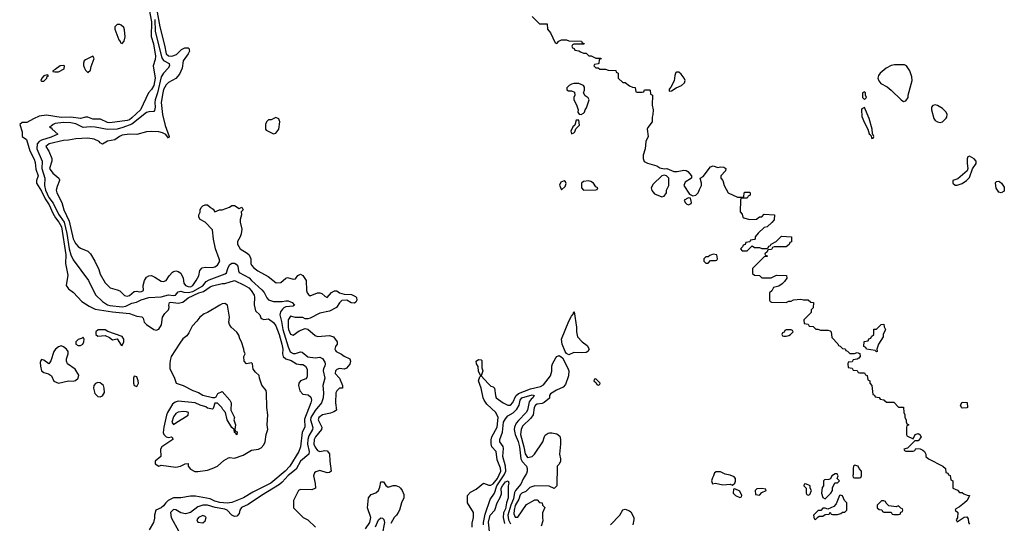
# Model space of a CAD drawing. Header units: inches. Extents: x 2710751 to 2829008, y 857003 to 965602.
# Tile 187 of 256: x 2724431 to 2732496, y 922482 to 926608. Entities that reach past the tile are written whole.
import ezdxf

# ---------------------------------------------------------------- set-up
doc = ezdxf.new("R2010")
doc.units = ezdxf.units.IN
doc.header["$MEASUREMENT"] = 0
doc.layers.add('C7922', color=7, linetype='Continuous')
doc.layers.add('C7932', color=7, linetype='Continuous')

msp = doc.modelspace()

# ---------------------------------------------------------------- linework, layer by layer
at = {"layer": 'C7922', "color": 2}
for points, elevation in [([(2725492.8, 926690), (2725510.1, 926590.1), (2725507.2, 926470), (2725526.3, 926410), (2725543.7, 926310), (2725539.5, 926280.5), (2725523, 926230), (2725540.3, 926130), (2725530, 926069.3), (2725510, 926037.2), (2725486, 926010), (2725419.3, 925870), (2725350, 925804), (2725330, 925788.6), (2725310, 925782.7), (2725170, 925762.9), (2725150, 925765.6), (2725092.9, 925792.9), (2725030, 925793.6), (2724990, 925809.5), (2724970, 925809.5), (2724930, 925798.7), (2724850, 925808.7), (2724770, 925806.4), (2724650, 925826), (2724590, 925816.3), (2724543.2, 925796.8), (2724490, 925766), (2724450, 925765.2), (2724431, 925750), (2724450.8, 925690), (2724451.3, 925651.3), (2724487.3, 925627.3), (2724514.9, 925534.9), (2724550, 925464.7), (2724558.3, 925438.3), (2724562.9, 925382.9), (2724582.4, 925330), (2724568.5, 925290), (2724567.8, 925267.7), (2724610, 925204.4), (2724640.9, 925140.9), (2724672.4, 925090), (2724702.4, 925022.4), (2724724.5, 924984.5), (2724752.8, 924950), (2724772.2, 924910), (2724810, 924682), (2724806.7, 924610), (2724824.5, 924515.5), (2724810.8, 924430), (2724830, 924402.8), (2724872.5, 924372.5), (2724940.6, 924300.6), (2725000.3, 924260.3), (2725050, 924236.3), (2725190, 924214), (2725330, 924200.8), (2725390, 924178), (2725432.8, 924172.8), (2725442, 924162), (2725450.6, 924130), (2725470, 924110.6), (2725530, 924071), (2725550, 924064.7), (2725570, 924071.3), (2725591.8, 924108.2), (2725602, 924170), (2725619.5, 924200.5), (2725650, 924232), (2725656, 924250), (2725653.2, 924270), (2725659, 924290), (2725670, 924294.4), (2725730, 924286.4), (2725766.6, 924293.4), (2725809.8, 924330.2), (2725899.5, 924370), (2725937.8, 924382.2), (2725990, 924419.5), (2726010, 924428.4), (2726090, 924447.7), (2726110, 924446.8), (2726190, 924470.7), (2726270, 924434.4), (2726307.7, 924410), (2726328, 924390), (2726350.4, 924350), (2726354.1, 924334.1), (2726351.3, 924271.3), (2726362, 924222), (2726398, 924190), (2726406.4, 924166.4), (2726416.9, 924156.9), (2726430, 924151.3), (2726470, 924156), (2726510, 924127.3), (2726530, 924099.1), (2726556.9, 924030), (2726579, 923950), (2726587.2, 923910), (2726583.1, 923870), (2726589.3, 923849.3), (2726610, 923830.4), (2726655.1, 923815.1), (2726698, 923790), (2726730, 923783), (2726750, 923784), (2726771, 923770), (2726784.5, 923744.5), (2726786.8, 923690), (2726782.8, 923677.2), (2726774, 923666), (2726730, 923649), (2726717.3, 923630), (2726714.9, 923610), (2726726.6, 923566.6), (2726750, 923540.7), (2726794.4, 923534.4), (2726815.2, 923515.2), (2726820.5, 923490), (2726817.1, 923470), (2726763.7, 923336.3), (2726766.4, 923270), (2726745.5, 923230), (2726730.3, 923109.7), (2726718.4, 923070), (2726642.4, 922950), (2726606.4, 922910), (2726488, 922810), (2726341.8, 922738.2), (2726264, 922690), (2726170, 922651.5), (2726130, 922646), (2726070, 922652.6), (2726030, 922664.4), (2725990, 922683.5), (2725870, 922705.6), (2725830, 922704.5), (2725750, 922691.3), (2725690, 922689.7), (2725647.7, 922670), (2725626.8, 922650), (2725610, 922625.2), (2725590, 922609), (2725546, 922590), (2725534.8, 922550), (2725535.3, 922524.7), (2725526.8, 922490), (2725490.5, 922430)], 2), ([(2725556.9, 926670), (2725577.6, 926550), (2725618.4, 926398.4), (2725630, 926328.2), (2725650, 926312.4), (2725678, 926310), (2725716.2, 926323.8), (2725756, 926364), (2725783.2, 926376.8), (2725810, 926376), (2725818, 926370), (2725819.8, 926359.8), (2725820.7, 926350), (2725812.3, 926327.7), (2725770.8, 926270), (2725761.1, 926210), (2725739.3, 926160.7), (2725710, 926127), (2725650, 926094.5), (2725630, 926075.1), (2725610, 926037.2), (2725602.8, 926010), (2725590.3, 925930), (2725600.3, 925830), (2725621.3, 925741.3), (2725656, 925650), (2725650, 925638), (2725628.4, 925668.4), (2725602, 925682), (2725570, 925689.2), (2725510, 925693.2), (2725470, 925689.2), (2725390, 925666.6), (2725330, 925669.6), (2725270, 925660.7), (2725248.7, 925651.3), (2725210, 925623.7), (2725150, 925613.2), (2725110, 925588), (2725090, 925598), (2725082, 925610), (2725042, 925630), (2724990, 925636.9), (2724890, 925632.4), (2724830, 925620.5), (2724790, 925619.1), (2724671.3, 925590), (2724644, 925570), (2724670.7, 925530), (2724693.4, 925470), (2724694, 925450), (2724676.3, 925390), (2724679.9, 925379.9), (2724702.8, 925350), (2724752, 925310), (2724756.9, 925296.9), (2724758, 925290), (2724738, 925242), (2724731, 925210), (2724736, 925190), (2724777.3, 925110), (2724793, 925050), (2724836.9, 924956.9), (2724870, 924812), (2724879.1, 924790), (2724890, 924771), (2724910, 924750.8), (2724930, 924736), (2724990, 924711), (2725010.6, 924690.6), (2725046.8, 924630), (2725078, 924562), (2725090, 924522), (2725130, 924452), (2725171.1, 924411.1), (2725230, 924396), (2725250, 924386), (2725290, 924347.7), (2725310, 924342), (2725330, 924348.4), (2725370, 924380.7), (2725390, 924384), (2725410, 924379.1), (2725430, 924380.7), (2725444, 924390), (2725441.2, 924430), (2725452.3, 924470), (2725470, 924498), (2725489.3, 924510.7), (2725510, 924511.3), (2725538.8, 924498.8), (2725590, 924464.7), (2725610, 924462), (2725630, 924472), (2725654, 924510), (2725681.5, 924538.5), (2725690, 924546), (2725709.3, 924550.7), (2725730, 924546), (2725750.6, 924530.6), (2725770.6, 924490.6), (2725776.3, 924450), (2725790.4, 924430.4), (2725810, 924421.3), (2725830, 924420.3), (2725850, 924430.6), (2725876.2, 924470), (2725897, 924510), (2725906.6, 924553.4), (2725926, 924574), (2725950, 924580.7), (2726010, 924577.3), (2726030, 924582.8), (2726050, 924596), (2726069.2, 924630), (2726066, 924650), (2726036, 924730), (2726019, 924810), (2726010, 924886), (2725949.1, 924949.1), (2725908, 924970), (2725898, 924990), (2725898, 925010), (2725908, 925030), (2725908.9, 925051.1), (2725918, 925070), (2725930, 925082), (2725950, 925092), (2725970, 925092), (2725990, 925072), (2726016.9, 925056.9), (2726030, 925034), (2726068.9, 925051.1), (2726090, 925051.3), (2726150, 925071.3), (2726170, 925084.7), (2726190, 925084.7), (2726230, 925062), (2726251.3, 925071.3), (2726262, 925050), (2726246, 925034), (2726246.8, 925010), (2726237.3, 924970), (2726237.3, 924950), (2726250.5, 924890.5), (2726245.2, 924854.8), (2726237.3, 924830), (2726214.8, 924790), (2726214.8, 924770), (2726236, 924730), (2726294.9, 924694.9), (2726310, 924681), (2726324.9, 924650), (2726325.5, 924610), (2726330, 924598), (2726350, 924574.8), (2726381, 924550), (2726464.9, 924504.9), (2726531.1, 924451.1), (2726570, 924456), (2726610, 924491.3), (2726624.7, 924495.3), (2726670, 924481), (2726690, 924486), (2726710, 924512), (2726730, 924522), (2726750, 924512), (2726778, 924470), (2726781, 924390), (2726786, 924370), (2726795.3, 924355.3), (2726810, 924346), (2726870, 924371.3), (2726890, 924371.3), (2726906, 924366), (2726930, 924342), (2726950, 924332), (2726986.3, 924373.7), (2727010, 924386), (2727030, 924386), (2727050.9, 924370.9), (2727090, 924358), (2727150, 924356), (2727181, 924341), (2727190.8, 924330.8), (2727191.3, 924310), (2727185.4, 924294.6), (2727174, 924286), (2727147.3, 924287.3), (2727110, 924309), (2727070, 924308.7), (2727050, 924288.7), (2727026, 924250), (2726970, 924219), (2726890, 924204), (2726810, 924162), (2726790, 924158), (2726770, 924158), (2726748.9, 924168.9), (2726690, 924169), (2726650, 924179.3), (2726630.6, 924150), (2726628.9, 924090), (2726633, 924070), (2726650, 924031), (2726670, 924022.8), (2726721.5, 924058.5), (2726770, 924078), (2726790, 924072), (2726850, 924022), (2726870, 924012), (2726970, 924021), (2727002, 924010), (2727032, 923970), (2727032, 923950), (2727018, 923930), (2727011.3, 923910), (2727016.9, 923896.9), (2727022, 923890), (2727068.2, 923868.2), (2727090, 923851), (2727134, 923830), (2727142, 923810), (2727135.3, 923784.7), (2727107.7, 923752.3), (2727090, 923745.2), (2727050, 923749.2), (2727030, 923741.2), (2727018.8, 923730), (2727016, 923710), (2727050.9, 923670.9), (2727074, 923610), (2727074, 923590), (2727050, 923588), (2727030, 923568), (2727021, 923550), (2727019.1, 923470), (2727024.7, 923410), (2727004.5, 923395.5), (2726975.9, 923384.1), (2726910, 923372), (2726882, 923350), (2726876.3, 923330), (2726905.5, 923270), (2726902, 923250), (2726852.7, 923190), (2726842.6, 923170), (2726840.3, 923130), (2726850, 923104.9), (2726870, 923079.3), (2726890, 923070.5), (2726930, 923079.1), (2726950, 923076), (2726970, 923052), (2726970.8, 922990), (2726982, 922910), (2726970, 922898), (2726950, 922895.3), (2726890, 922914), (2726856.9, 922903.1), (2726845.4, 922894.6), (2726838, 922870), (2726851.6, 922808.4), (2726854, 922770), (2726823.6, 922756.4), (2726730, 922758), (2726714, 922750), (2726674, 922670), (2726674, 922610), (2726754, 922530), (2726791.1, 922511.1), (2726854, 922450)], 10), ([(2725537.5, 926610), (2725541.5, 926510), (2725594.8, 926294.8), (2725610, 926273.7), (2725654, 926250), (2725658, 926230), (2725648, 926210), (2725607.7, 926170), (2725590, 926139), (2725560.2, 926010), (2725541.5, 925950), (2725538.3, 925930), (2725541.1, 925890), (2725536.5, 925863.5), (2725530, 925856), (2725490, 925854.3), (2725470, 925846.6), (2725348.5, 925751.5), (2725276.4, 925723.6), (2725229.2, 925710.8), (2725150, 925707.1), (2725050, 925726.3), (2725010, 925729.6), (2724950, 925725.1), (2724890, 925755.4), (2724850, 925763.5), (2724790, 925764.4), (2724722.9, 925757.1), (2724704.7, 925750), (2724690, 925735.3), (2724674, 925730), (2724690, 925722), (2724698, 925710), (2724744.7, 925670), (2724690, 925645.1), (2724610, 925621), (2724590.2, 925609.8), (2724573.7, 925590), (2724570.3, 925550), (2724616, 925450), (2724611.6, 925390), (2724638, 925310), (2724635.3, 925250), (2724643, 925210), (2724670, 925151.7), (2724704.5, 925104.5), (2724750, 925015.3), (2724795.6, 924950), (2724817.3, 924857.3), (2724836.2, 924730), (2724850, 924682), (2724870, 924640.7), (2724994, 924470), (2725052.8, 924352.8), (2725110, 924298), (2725150, 924272.7), (2725170, 924266), (2725270, 924254.9), (2725299.4, 924260.6), (2725350, 924286.8), (2725386.6, 924293.4), (2725426.9, 924313.1), (2725490, 924333), (2725590, 924338.7), (2725650, 924352.7), (2725690, 924347.4), (2725708, 924350), (2725730, 924377.3), (2725750, 924383.8), (2725776.3, 924376.3), (2725810, 924374), (2725850, 924381.8), (2725930, 924428.8), (2725958.2, 924461.8), (2725982.2, 924477.7), (2726114.7, 924525.3), (2726125.4, 924534.6), (2726134.7, 924570), (2726150, 924599.3), (2726170, 924612.4), (2726190, 924612.7), (2726205.1, 924605.1), (2726219.1, 924590), (2726222.4, 924550), (2726230, 924537.3), (2726310, 924494), (2726330.7, 924470), (2726414.2, 924394.2), (2726432.2, 924372.2), (2726454, 924330), (2726470, 924314), (2726510, 924298), (2726582, 924298), (2726610, 924306), (2726630, 924306), (2726662, 924290), (2726682, 924270), (2726670, 924262), (2726610, 924256), (2726593.5, 924246.5), (2726582.3, 924237.7), (2726566.4, 924213.6), (2726562, 924190), (2726576.5, 924136.5), (2726585.4, 924070), (2726630, 923926.8), (2726647.3, 923887.3), (2726670, 923873.7), (2726690, 923874), (2726730, 923886), (2726743.4, 923883.4), (2726790, 923847), (2726850, 923838.7), (2726890, 923844), (2726910, 923831), (2726930, 923802), (2726934, 923790), (2726930.7, 923770.7), (2726919.3, 923750), (2726915.8, 923730), (2726930.5, 923670), (2726914.4, 923610), (2726919.5, 923550), (2726915.8, 923510), (2726904.4, 923470), (2726850, 923407.6), (2726816.5, 923350), (2726814, 923330), (2726831.8, 923268.2), (2726830.3, 923250), (2726800.2, 923199.8), (2726790.2, 923170), (2726787.6, 923130), (2726801.6, 923070), (2726800.7, 923050), (2726730.5, 922990), (2726695.3, 922924.7), (2726630, 922874), (2726580.8, 922819.2), (2726558.6, 922801.4), (2726410.6, 922710), (2726303.4, 922636.6), (2726247.2, 922612.8), (2726234, 922590), (2726230, 922562), (2726210, 922541.2), (2726190, 922539), (2726170, 922549), (2726130, 922589.4), (2726110, 922598), (2726030.9, 922610.9), (2725970, 922629.6), (2725950, 922631.5), (2725930, 922629.6), (2725890, 922616.2), (2725830, 922571.6), (2725790, 922559.6), (2725750, 922567.3), (2725710, 922593.2), (2725690, 922596), (2725666.4, 922570), (2725670.6, 922530), (2725734.9, 922414.9)], 6), ([(2728630, 926634), (2728690, 926574), (2728752.7, 926572.7), (2728754, 926530), (2728779.8, 926499.8), (2728818, 926418), (2728830, 926414), (2728847.3, 926432.7), (2728870, 926442), (2728910, 926442), (2728930, 926434), (2729032.7, 926432.7), (2729038, 926418), (2729054, 926414), (2729052.7, 926407.3), (2728970, 926406), (2728958, 926402), (2728954, 926390), (2728958, 926378), (2728972.7, 926372.7), (2728978, 926358), (2729010, 926354), (2729023.6, 926343.6), (2729050, 926334), (2729070, 926334), (2729092.7, 926312.7), (2729111.6, 926311.6), (2729150, 926294), (2729190, 926294), (2729192.7, 926287.3), (2729178, 926282), (2729174, 926250), (2729170, 926246), (2729138, 926242), (2729134, 926230), (2729150, 926214), (2729170, 926214), (2729182, 926202), (2729230, 926202), (2729250, 926194), (2729312.7, 926192.7), (2729318, 926178), (2729334, 926170), (2729334, 926130), (2729370, 926094), (2729390, 926094), (2729424.7, 926064.7), (2729450, 926054), (2729472.7, 926052.7), (2729478, 926018), (2729490, 926014), (2729530, 926014), (2729542, 926018), (2729550, 926034), (2729590, 926034), (2729594, 926030), (2729598, 925998), (2729614, 925990), (2729612, 925908), (2729618.8, 925870), (2729618, 925830), (2729612, 925810), (2729612, 925770), (2729576, 925724), (2729571, 925710), (2729578.8, 925650), (2729559.1, 925610), (2729553.4, 925550), (2729538, 925498), (2729538.8, 925470), (2729547.3, 925447.3), (2729573.4, 925433.4), (2729650, 925410.5), (2729675.2, 925395.2), (2729710, 925386), (2729732, 925390), (2729790, 925364), (2729817, 925363), (2729870, 925376), (2729891.3, 925371.3), (2729903.6, 925363.6), (2729934, 925330), (2729934, 925310), (2729882.8, 925277.2), (2729871, 925250), (2729918, 925178), (2729943.6, 925163.6), (2729968.9, 925171.1), (2729988, 925190), (2730000, 925216.3)], 14), ([(2728138, 922450), (2728136.4, 922483.6), (2728148, 922530), (2728148, 922570), (2728098, 922650), (2728098, 922710), (2728123.1, 922736.9), (2728170, 922762), (2728230, 922812), (2728274.8, 922794.8), (2728290, 922794), (2728310, 922806.7), (2728343.8, 922850), (2728371, 922910), (2728370, 922935.3), (2728343.3, 923003.3), (2728332.7, 923070), (2728298, 923110), (2728293.6, 923133.6), (2728293.6, 923166.4), (2728299, 923190), (2728340.9, 923270), (2728349.3, 923350), (2728330, 923389), (2728258.5, 923458.5), (2728235.1, 923490), (2728226.6, 923510), (2728210, 923588), (2728189.3, 923650), (2728199, 923681), (2728208, 923690), (2728190, 923726), (2728186.8, 923766.8), (2728174, 923790), (2728169.6, 923810.4), (2728190, 923824), (2728210, 923821), (2728215.2, 923815.2), (2728215.3, 923755.3), (2728224.7, 923730), (2728211.3, 923690), (2728267.1, 923627.1), (2728290, 923606.8), (2728310, 923601), (2728321, 923590), (2728327.3, 923530), (2728334.8, 923510), (2728391.3, 923470), (2728430, 923451), (2728450, 923451), (2728470, 923471.3), (2728494.8, 923525.2), (2728515.4, 923544.6), (2728616.3, 923583.7), (2728697.7, 923602.3), (2728722.7, 923617.3), (2728779.7, 923690), (2728790.9, 923729.1), (2728791, 923769), (2728795.8, 923790), (2728822, 923838), (2728830, 923848), (2728850, 923855.8), (2728877.8, 923837.7), (2728919.2, 923759.2), (2728927.8, 923730), (2728926, 923690), (2728901.2, 923618.8), (2728882.2, 923597.8), (2728827.1, 923572.9), (2728778, 923542), (2728770.8, 923530), (2728770, 923508.7), (2728727.9, 923472.1), (2728710, 923463.7), (2728670, 923458.4), (2728657.3, 923450), (2728645.7, 923430), (2728636.3, 923370), (2728616.7, 923343.3), (2728550, 923279.3), (2728539.5, 923250), (2728534, 923210), (2728560.3, 923110), (2728570, 923051.3), (2728590, 923020.7), (2728628, 923030), (2728648.7, 923050), (2728715.3, 923150), (2728730, 923194), (2728736.4, 923203.6), (2728760.2, 923219.8), (2728770, 923224.7), (2728790, 923224.7), (2728830, 923216), (2728855.3, 923195.3), (2728861, 923170), (2728861, 923130), (2728851.3, 923050), (2728862, 923010), (2728862, 922990), (2728850, 922966), (2728834, 922950), (2728831.6, 922788.4), (2728810, 922768), (2728767.3, 922787.3), (2728650, 922788), (2728610, 922775.3), (2728576, 922744), (2728544.7, 922730), (2728530, 922715.3), (2728519.9, 922680.1), (2728490, 922629), (2728480.3, 922590), (2728479.1, 922559.1), (2728490, 922531.3), (2728510, 922531.3), (2728583.1, 922636.9), (2728650, 922674), (2728670, 922674), (2728690, 922654), (2728711.1, 922651.1), (2728714, 922630), (2728731.6, 922611.6), (2728712.7, 922567.3), (2728712, 922530), (2728716.9, 922503.1), (2728702, 922458)], 10), ([(2728230.9, 922469.1), (2728229.8, 922490), (2728243.9, 922556.1), (2728283.6, 922676.4), (2728319.1, 922730), (2728338.6, 922790), (2728399.5, 922880.5), (2728412.7, 922910), (2728409, 922950), (2728388.9, 923030), (2728394.6, 923094.6), (2728390.7, 923110.7), (2728362.7, 923150), (2728362.7, 923170), (2728385.3, 923230), (2728395.1, 923310), (2728410, 923339.1), (2728430, 923364), (2728472.2, 923387.7), (2728503.6, 923416.4), (2728523.5, 923450), (2728529.7, 923490), (2728543.6, 923510), (2728630, 923534.4), (2728644.7, 923530), (2728634, 923510), (2728619.9, 923500.1), (2728603.7, 923476.3), (2728590.3, 923410), (2728580.3, 923390), (2728516.5, 923323.5), (2728498.7, 923301.3), (2728483.1, 923270), (2728481.7, 923250), (2728489, 923210), (2728513, 923153), (2728524.6, 923110), (2728536.9, 923010), (2728548, 922988), (2728581.5, 922950), (2728589, 922930), (2728588.9, 922910), (2728582.6, 922890), (2728553.9, 922846.1), (2728536.5, 922803.5), (2728491.3, 922750), (2728484.3, 922735.7), (2728476.1, 922683.9), (2728454.4, 922630), (2728430.2, 922550), (2728434.7, 922510), (2728450, 922477)], 6), ([(2727264.1, 922435.9), (2727299.3, 922490), (2727306, 922530), (2727279.3, 922610), (2727289.2, 922690), (2727310, 922718), (2727348.9, 922731.1), (2727370, 922752), (2727382, 922778), (2727390, 922822), (2727410, 922822), (2727430.7, 922790.7), (2727450, 922778.8), (2727490.9, 922790.9), (2727510.9, 922790.9), (2727539.8, 922779.8), (2727551.1, 922771.1), (2727564.7, 922750), (2727576.9, 922716.9), (2727578, 922690), (2727558, 922650), (2727541, 922590), (2727531, 922570), (2727518.8, 922550), (2727497.3, 922530), (2727470, 922482)], 10), ([(2728282.4, 922390), (2728270, 922492), (2728285.4, 922550), (2728322.7, 922590), (2728342.7, 922650), (2728367.7, 922692.3), (2728376.5, 922723.5), (2728376, 922770), (2728385.1, 922790), (2728410, 922821), (2728431.3, 922830), (2728438, 922810), (2728431.3, 922788.7), (2728432.4, 922690), (2728417.1, 922650), (2728410, 922601.2), (2728392.6, 922567.4), (2728390.2, 922530), (2728401.8, 922481.8)], 2), ([(2729270, 922471), (2729348, 922550), (2729370, 922592), (2729390, 922598), (2729425.4, 922585.4), (2729436.9, 922576.9), (2729461, 922530), (2729462.8, 922510), (2729453.4, 922470)], 10), ([(2727345.3, 922454.7), (2727368.8, 922511.2), (2727390, 922528.2), (2727404.1, 922524.1), (2727414, 922514), (2727418, 922490), (2727401.3, 922390)], 6)]:
    msp.add_lwpolyline(points, dxfattribs=dict(at, elevation=elevation))
for points, elevation in [([(2725250, 926568.7), (2725230, 926568.7), (2725211.3, 926550), (2725211, 926530), (2725242, 926442), (2725254, 926430), (2725258, 926418), (2725270, 926414), (2725287.3, 926432.7), (2725293.6, 926466.4), (2725290, 926526), (2725283.1, 926543.1), (2725263.1, 926563.1)], 2), ([(2725030, 926308), (2724970, 926279.3), (2724958.8, 926270), (2724952.7, 926252.7), (2724952.7, 926232.7), (2724962, 926210), (2724970, 926194), (2724990, 926174), (2725010, 926194), (2725015.3, 926224.7), (2725042, 926290)], 2), ([(2724790, 926233.2), (2724762, 926230), (2724721, 926199), (2724702, 926190), (2724703.6, 926183.6), (2724719.6, 926179.6), (2724750, 926181), (2724794.6, 926205.4), (2724798, 926230)], 2), ([(2724656.4, 926156.4), (2724630, 926148), (2724612, 926130), (2724604.7, 926110), (2724610, 926104.7), (2724630, 926104.7), (2724654, 926130), (2724656.4, 926143.6), (2724666, 926150)], 2), ([(2729810, 926179), (2729806, 926174), (2729798, 926150), (2729792.5, 926107.5), (2729764.9, 926055.1), (2729750, 926038), (2729750, 926022), (2729770, 926024.7), (2729809.2, 926050.8), (2729852.3, 926067.7), (2729875.3, 926090), (2729881.2, 926110), (2729872.7, 926130), (2729850, 926162.7), (2729830, 926178)], 18), ([(2729010, 926084), (2728970, 926084), (2728950, 926079), (2728932, 926070), (2728912, 926050), (2728912.7, 926032.7), (2728925.4, 926025.4), (2728950, 926024.7), (2728974.8, 926014.8), (2728978, 925990), (2728971.3, 925970), (2728971.3, 925950), (2728991.3, 925910), (2729004.7, 925870), (2729002, 925850), (2729012.7, 925832.7), (2729030, 925832), (2729050, 925842), (2729058, 925850), (2729062, 925870), (2729074, 925886), (2729095.3, 925950), (2729088.4, 925968.4), (2729063.1, 925983.1), (2729048.4, 926008.4), (2729058, 926030), (2729056.4, 926056.4), (2729048, 926070)], 14), ([(2726530, 925806), (2726491.6, 925788.4), (2726470, 925788), (2726452, 925770), (2726444.7, 925750), (2726444.7, 925710), (2726450, 925702), (2726510, 925672), (2726530, 925678), (2726554, 925710), (2726562, 925770), (2726554.6, 925794.6)], 14), ([(2729010, 925786), (2728990, 925786), (2728976.9, 925743.1), (2728962, 925730), (2728945.4, 925694.6), (2728950, 925674), (2728970, 925682), (2728978, 925690), (2728987.3, 925712.7), (2729016.4, 925743.6)], 14), ([(2729710, 925335.3), (2729690, 925328), (2729619.8, 925260.2), (2729602.8, 925230), (2729607.7, 925207.7), (2729630, 925180.7), (2729690, 925158), (2729710, 925162), (2729728, 925190), (2729728.9, 925211.1), (2729748, 925250), (2729748, 925310), (2729730, 925328)], 14), ([(2728890, 925288), (2728862.8, 925277.2), (2728852.7, 925252.7), (2728870, 925214), (2728899, 925241), (2728907.3, 925267.3), (2728900.4, 925280.4)], 14), ([(2729090, 925288.7), (2729050, 925282), (2729032, 925270), (2729032, 925230), (2729050, 925212), (2729150, 925214), (2729162, 925218), (2729166, 925230), (2729150, 925238), (2729130, 925268), (2729110, 925282)], 14), ([(2729910, 925148), (2729874, 925130), (2729882, 925110), (2729896.9, 925096.9), (2729910, 925091.3), (2729930, 925102), (2729934, 925110), (2729926, 925146)], 14), ([(2726110, 924282), (2726090, 924279), (2726070, 924269.2), (2725970.3, 924209.8), (2725941.2, 924198.8), (2725907.9, 924172.1), (2725882.5, 924137.5), (2725843.6, 924096.4), (2725817.7, 924042.3), (2725800.7, 924019.3), (2725767.9, 923992.1), (2725742, 923958), (2725672.7, 923850), (2725663.6, 923816.4), (2725659.5, 923790), (2725662, 923750), (2725698.8, 923670), (2725711.6, 923631.6), (2725770, 923611), (2725850, 923571), (2725894.4, 923554.4), (2725930, 923531.3), (2726010, 923512), (2726030, 923512), (2726040.4, 923519.6), (2726055.3, 923544.7), (2726090, 923562), (2726152, 923490), (2726162, 923470), (2726161, 923410), (2726191.3, 923350), (2726184.7, 923330), (2726198, 923290), (2726194, 923250), (2726198, 923238), (2726211.1, 923231.1), (2726210, 923208), (2726202, 923222), (2726190, 923226), (2726188, 923250), (2726170, 923268), (2726129.3, 923329.3), (2726118, 923390), (2726094.6, 923414.6), (2726088, 923430), (2726050, 923466), (2726030, 923466), (2726016, 923424), (2726010, 923418), (2725970, 923426.6), (2725956.6, 923436.6), (2725908.7, 923450), (2725869.6, 923469.6), (2725730, 923484), (2725704.3, 923475.7), (2725681.7, 923458.3), (2725640.9, 923390), (2725632.2, 923367.8), (2725611.4, 923270), (2725606.5, 923226.5), (2725610.4, 923210), (2725630, 923190.4), (2725650, 923184), (2725674, 923190), (2725683.6, 923183.6), (2725686, 923170), (2725596.3, 923110), (2725584.4, 923090), (2725586, 923030), (2725541, 922990), (2725542, 922970), (2725570, 922951.3), (2725590, 922957.3), (2725710, 922943), (2725748, 922950), (2725786, 922970), (2725810, 922971.3), (2725811, 922950), (2725830, 922924.9), (2725865.5, 922905.5), (2725890, 922906), (2725970, 922916.3), (2726008, 922930), (2726050, 922951.3), (2726102, 922998), (2726142, 923018), (2726150, 923021), (2726190, 923016), (2726260.2, 923039.8), (2726330, 923081), (2726386, 923090), (2726410, 923101), (2726430, 923124.7), (2726441.2, 923150), (2726449, 923210), (2726464, 923250), (2726458, 923290), (2726464, 923370), (2726454, 923430), (2726453.2, 923550), (2726448.7, 923570), (2726413.6, 923613.6), (2726395.3, 923670), (2726393.6, 923693.6), (2726361.2, 923721.2), (2726344.7, 923744.7), (2726338, 923790), (2726330, 923798), (2726290, 923788.7), (2726269, 923810), (2726268, 923850), (2726278, 923870), (2726268.4, 923888.4), (2726268, 923910), (2726248.7, 923970), (2726233.6, 923993.6), (2726224.7, 924024.7), (2726209.3, 924049.3), (2726162, 924090), (2726149, 924110), (2726144, 924130), (2726149, 924170), (2726134, 924270)], 2), ([(2729030, 923878.4), (2728970, 923880.9), (2728930, 923861.2), (2728910, 923874.5), (2728898.7, 923890), (2728874.3, 923950), (2728869.6, 923990), (2728930, 924138), (2728950, 924178), (2728965.2, 924194.8), (2728970, 924214), (2728974, 924214), (2728990.5, 924090), (2728990.7, 924050.7), (2729001, 924010), (2729038, 923970), (2729079.5, 923939.5), (2729096, 923910), (2729086, 923890), (2729070, 923882)], 10), ([(2725130, 924068), (2725072.7, 924067.3), (2725054, 924050), (2725054, 924030), (2725070, 924014), (2725130, 924022), (2725165.4, 924005.4), (2725190, 923984.7), (2725230, 923994), (2725262.8, 923942.8), (2725270, 923938), (2725285.2, 923970), (2725285.2, 923990), (2725270, 924012.7), (2725153.6, 924053.6)], 2), ([(2724770, 923935.3), (2724750, 923928.7), (2724724.7, 923910), (2724711.3, 923890), (2724686.4, 923813.6), (2724670, 923788.7), (2724630, 923819), (2724610, 923824), (2724604.1, 923815.9), (2724599.8, 923800.2), (2724600.5, 923770), (2724610, 923731.3), (2724630, 923717.3), (2724666.8, 923706.8), (2724691.3, 923691.3), (2724710, 923646.8), (2724750, 923631), (2724829.5, 923650.5), (2724870, 923647.3), (2724889.2, 923650.8), (2724908.7, 923670), (2724914.6, 923694.6), (2724884.7, 923744.7), (2724822, 923790), (2724815.3, 923810), (2724815.3, 923830), (2724829, 923870), (2724828.7, 923890), (2724815.3, 923910), (2724790, 923929)], 2), ([(2724950, 924006), (2724942, 923998), (2724910, 923988.7), (2724891.3, 923970), (2724892, 923950), (2724910, 923938), (2724930, 923938), (2724948, 923950), (2724955.3, 923970), (2724958, 923990)], 2), ([(2725370, 923688), (2725362.8, 923670), (2725362.8, 923630), (2725370, 923612), (2725390, 923602), (2725404, 923630), (2725401.2, 923650), (2725390, 923682)], 2), ([(2725070, 923635.1), (2725052.3, 923627.7), (2725038, 923610), (2725035.8, 923590), (2725046.7, 923546.7), (2725070, 923520.7), (2725090, 923517.3), (2725110, 923526.8), (2725125.4, 923554.6), (2725123.5, 923590), (2725116.9, 923610), (2725090, 923634)], 2), ([(2729150, 923666), (2729138, 923662), (2729134, 923650), (2729154, 923634), (2729158, 923618), (2729170, 923614), (2729182, 923618), (2729186, 923630)], 14), ([(2725770, 923397.2), (2725730, 923394), (2725710, 923382), (2725690, 923355.3), (2725678, 923310), (2725690, 923292), (2725710, 923306), (2725810, 923366.8), (2725814, 923390), (2725796.5, 923396.5)], 6), ([(2725930, 922545.2), (2725896, 922530), (2725882.8, 922510), (2725891.1, 922491.1), (2725930, 922486.8), (2725950, 922502), (2725957.2, 922530), (2725950, 922539)], 10)]:
    msp.add_lwpolyline(points, close=True, dxfattribs=dict(at, elevation=elevation))
at = {"layer": 'C7932', "color": 2}
for points, elevation in [([(2731678, 926238), (2731597.7, 926237.7), (2731570, 926232.4), (2731529.4, 926210.6), (2731480.4, 926170), (2731464.4, 926150), (2731459.3, 926130), (2731467, 926107), (2731485.8, 926085.8), (2731536.8, 926056.8), (2731570, 926031.3), (2731650, 925951.3), (2731670, 925938), (2731690, 925942), (2731708.7, 925970), (2731709, 925990), (2731741.2, 926110), (2731739.3, 926139.3), (2731722, 926190), (2731694, 926230)], 18), ([(2731350, 926018), (2731334, 926010), (2731334, 925970), (2731350, 925954), (2731366, 925970), (2731358, 925990), (2731358, 926010)], 18), ([(2731350, 925888), (2731330, 925878), (2731326.8, 925870), (2731330, 925814), (2731350, 925762), (2731378, 925710), (2731390, 925674), (2731402, 925662), (2731410, 925634), (2731422, 925638), (2731426, 925650), (2731416.4, 925676.4), (2731414, 925710), (2731390, 925798)], 18), ([(2731930, 925909.2), (2731910, 925904), (2731900.7, 925890), (2731898.8, 925870), (2731918.5, 925798.5), (2731930, 925782.8), (2731950, 925770.8), (2731970, 925766.8), (2731990, 925770.8), (2732020.1, 925799.9), (2732026, 925810), (2732027, 925830), (2732019.6, 925850), (2731990, 925879.5), (2731950, 925906)], 18), ([(2732210, 925489), (2732196.9, 925483.1), (2732190.8, 925469.2), (2732190.7, 925430.7), (2732198, 925390), (2732191.3, 925368.7), (2732116, 925304), (2732074, 925290), (2732074, 925270), (2732092.7, 925252.7), (2732110, 925252), (2732150, 925264.7), (2732186, 925290), (2732210, 925314), (2732234.8, 925385.2), (2732264.5, 925430), (2732264.5, 925450), (2732250, 925469.3)], 18), ([(2732470, 925189.2), (2732450, 925195.3), (2732430, 925228), (2732425.2, 925270), (2732430, 925282), (2732450, 925284.7), (2732459.8, 925279.8), (2732472, 925270), (2732494.8, 925234.8), (2732496, 925204)], 14), ([(2730110, 924686), (2730083.6, 924676.4), (2730070, 924666), (2730050, 924666), (2730034, 924650), (2730034, 924630), (2730050, 924614), (2730070, 924614), (2730090, 924634), (2730130, 924634), (2730142, 924638), (2730146, 924650), (2730142, 924682)], 14), ([(2731450, 923886), (2731438, 923898), (2731366, 923910), (2731362, 923922), (2731346, 923930), (2731348.4, 923971.6), (2731382, 923978), (2731387.3, 923992.7), (2731402, 923998), (2731407.3, 924012.7), (2731426, 924030), (2731427.3, 924072.7), (2731450, 924074), (2731488.4, 924111.6), (2731510, 924114), (2731512.7, 924092.7), (2731522, 924070), (2731504.7, 924030), (2731504.7, 924010), (2731464.7, 923950), (2731452, 923910), (2731454, 923890)], 14), ([(2730750, 924066), (2730710, 924066), (2730698, 924062), (2730692.7, 924047.3), (2730678, 924042), (2730674, 924030), (2730678, 924018), (2730690, 924014), (2730710, 924014), (2730730, 924022), (2730746, 924030), (2730766, 924050), (2730762, 924062)], 14), ([(2732150, 923426), (2732146, 923430), (2732138, 923450), (2732150, 923474), (2732192.7, 923472.7), (2732194, 923430), (2732190, 923428)], 14), ([(2730135.3, 922904.7), (2730123.5, 922896.5), (2730114.8, 922870), (2730104.5, 922855.5), (2730098, 922830), (2730106, 922806), (2730130, 922811.3), (2730190, 922798), (2730250, 922802), (2730270, 922794), (2730288.4, 922811.6), (2730293.6, 922826.4), (2730295.3, 922850), (2730283.1, 922863.1), (2730250, 922877.2), (2730210, 922884), (2730170, 922902.7)], 14), ([(2731110, 922888), (2731082, 922870), (2731072.7, 922847.3), (2731059.6, 922840.4), (2731022, 922838), (2731014, 922830), (2731014, 922790), (2731003.6, 922776.4), (2730998, 922730), (2731010, 922694), (2731030, 922682), (2731075.3, 922730), (2731088, 922750), (2731088.4, 922771.6), (2731107.3, 922812.7), (2731130, 922814), (2731146, 922830), (2731126, 922850), (2731135.3, 922870), (2731127.3, 922887.3)], 14), ([(2731270, 922958), (2731262, 922950), (2731258, 922930), (2731258, 922882), (2731254, 922874), (2731258, 922858), (2731270, 922854), (2731310, 922854), (2731322, 922858), (2731326, 922870), (2731326, 922910), (2731306, 922930), (2731298, 922950)], 14), ([(2730870, 922806), (2730858, 922802), (2730854, 922790), (2730874, 922770), (2730874, 922730), (2730878, 922718), (2730890, 922714), (2730902, 922718), (2730918, 922750), (2730906, 922770), (2730906, 922790)], 14), ([(2730290, 922766), (2730278, 922762), (2730274, 922730), (2730294, 922710), (2730330, 922694), (2730342, 922698), (2730346, 922710), (2730330, 922746)], 14), ([(2730507.3, 922767.3), (2730470, 922766), (2730454, 922750), (2730458, 922718), (2730490, 922714), (2730510, 922734), (2730546, 922750), (2730542, 922762)], 14), ([(2731153.6, 922713.6), (2731144.7, 922710), (2731119.1, 922640.9), (2731101, 922619), (2731050, 922598), (2731030, 922606), (2731010, 922606), (2730992.7, 922587.3), (2730970, 922586), (2730934, 922550), (2730938, 922518), (2730950, 922514), (2730967.3, 922532.7), (2730980.4, 922539.6), (2731010, 922542), (2731030, 922554), (2731062, 922558), (2731070, 922574), (2731078, 922558), (2731090, 922554), (2731130, 922554), (2731156.4, 922563.6), (2731170, 922574), (2731190, 922574), (2731206, 922590), (2731206, 922650), (2731186, 922670), (2731170, 922706)], 14), ([(2731510, 922666), (2731490, 922666), (2731454, 922630), (2731454, 922610), (2731470, 922594), (2731492.7, 922592.7), (2731498, 922578), (2731510, 922574), (2731570, 922574), (2731578, 922558), (2731590, 922554), (2731630, 922554), (2731642, 922558), (2731647.3, 922572.7), (2731662, 922578), (2731666, 922590), (2731662, 922602), (2731647.3, 922607.3), (2731630, 922626), (2731610, 922618), (2731550, 922626), (2731527.3, 922647.3), (2731522, 922662)], 14)]:
    msp.add_lwpolyline(points, close=True, dxfattribs=dict(at, elevation=elevation))
at = {"layer": 'C7932', "color": 2, "elevation": 14}
msp.add_lwpolyline([(2730000, 925216.3), (2730015.3, 925250), (2730015.3, 925270), (2730006, 925310), (2730030, 925322), (2730090, 925402), (2730110, 925411.3), (2730150, 925398), (2730170, 925402), (2730199.6, 925399.6), (2730214, 925390), (2730212, 925370), (2730174, 925330), (2730174, 925310), (2730191.6, 925291.6), (2730202, 925250), (2730234, 925190), (2730310, 925154), (2730350, 925154), (2730362, 925158), (2730366, 925190), (2730370, 925194), (2730410, 925194), (2730414, 925190), (2730414, 925170), (2730398, 925162), (2730390, 925146), (2730350, 925146), (2730338, 925142), (2730334, 925130), (2730332.7, 925032.7), (2730350, 925014), (2730354, 924990), (2730363.6, 924983.6), (2730410, 924972), (2730467.3, 924972.7), (2730490, 924992), (2730510, 924994), (2730530, 925014), (2730614, 925010), (2730611.6, 924968.4), (2730592.7, 924947.3), (2730554, 924910), (2730530, 924906), (2730479.6, 924860.4), (2730454, 924830), (2730454, 924810), (2730450, 924806), (2730418, 924802), (2730412.7, 924787.3), (2730378, 924782), (2730372.7, 924767.3), (2730358, 924762), (2730352.7, 924747.3), (2730334, 924730), (2730350, 924714), (2730390, 924714), (2730430, 924754), (2730450, 924742), (2730490, 924742), (2730510, 924734), (2730550, 924734), (2730562, 924738), (2730568, 924752), (2730582, 924758), (2730586, 924770), (2730626, 924790), (2730670, 924834), (2730754, 924830), (2730752.7, 924787.3), (2730738, 924782), (2730732.7, 924767.3), (2730710, 924746), (2730610, 924746), (2730598, 924742), (2730590, 924726), (2730558, 924722), (2730552.7, 924707.3), (2730534, 924690), (2730538, 924678), (2730552.7, 924672.7), (2730552.7, 924667.3), (2730530, 924666), (2730434, 924570), (2730434, 924530), (2730450, 924514), (2730491.6, 924511.6), (2730510, 924494), (2730587.3, 924492.7), (2730630, 924514), (2730712.7, 924512.7), (2730714, 924490), (2730696.9, 924463.1), (2730676.9, 924443.1), (2730650, 924426), (2730606.4, 924413.6), (2730592.7, 924387.3), (2730574, 924370), (2730574, 924310), (2730578, 924298), (2730590, 924294), (2730710, 924292), (2730730, 924302), (2730750, 924302), (2730770, 924312), (2730830, 924318), (2730850, 924312), (2730890, 924312), (2730910, 924294), (2730934, 924290), (2730931.6, 924248.4), (2730914, 924230), (2730914, 924210), (2730854, 924150), (2730858, 924118), (2730890, 924114), (2730898, 924098), (2730930, 924094), (2730952.7, 924072.7), (2730967.3, 924072.7), (2730990, 924064.7), (2731050, 924064.7), (2731070, 924058), (2731078, 924050), (2731083.6, 924003.6), (2731132.7, 923952.7), (2731138, 923938), (2731152.7, 923932.7), (2731170, 923914), (2731192.7, 923912.7), (2731198, 923898), (2731212.7, 923892.7), (2731230, 923874), (2731270, 923874), (2731290, 923882), (2731312.7, 923872.7), (2731314, 923850), (2731303.6, 923836.4), (2731290, 923828), (2731258, 923822), (2731250, 923806), (2731218, 923802), (2731214, 923790), (2731218, 923758), (2731250, 923754), (2731258, 923738), (2731290, 923734), (2731298, 923718), (2731310, 923714), (2731350, 923714), (2731358, 923698), (2731372.7, 923692.7), (2731378, 923658), (2731394, 923650), (2731394, 923630), (2731411.6, 923611.6), (2731418, 923538), (2731432, 923532), (2731438, 923518), (2731470, 923514), (2731478, 923498), (2731510, 923494), (2731530, 923474), (2731590, 923474), (2731630, 923434), (2731670, 923434), (2731672, 923390), (2731682, 923370), (2731682, 923350), (2731692, 923330), (2731692.7, 923312.7), (2731698, 923298), (2731714, 923290), (2731698, 923282), (2731694, 923270), (2731694, 923210), (2731698, 923198), (2731750, 923174), (2731766, 923210), (2731790, 923218.8), (2731804.7, 923210), (2731814.8, 923190), (2731796.8, 923163.2), (2731790, 923159), (2731762, 923158), (2731702, 923098), (2731674, 923090), (2731678, 923078), (2731690, 923074), (2731750, 923074), (2731762, 923078), (2731770, 923094), (2731807.3, 923092.7), (2731830, 923082), (2731842, 923070), (2731852, 923050), (2731854, 923030), (2731874, 923010), (2731991.6, 922951.6), (2732014, 922930), (2732018, 922898), (2732032.7, 922892.7), (2732038, 922878), (2732052.7, 922872.7), (2732058, 922838), (2732074, 922830), (2732074, 922770), (2732112.7, 922752.7), (2732130, 922734), (2732150, 922734), (2732163.6, 922723.6), (2732192.7, 922712.7), (2732210.9, 922710.9), (2732192, 922670), (2732170.7, 922649.3), (2732130, 922618), (2732098, 922602), (2732094, 922590), (2732114, 922570), (2732112, 922528), (2732102, 922510), (2732110, 922494), (2732168.4, 922531.6), (2732190, 922534), (2732199.6, 922519.6), (2732202, 922490), (2732210, 922474)], dxfattribs=at)

doc.saveas('drawing.dxf')
